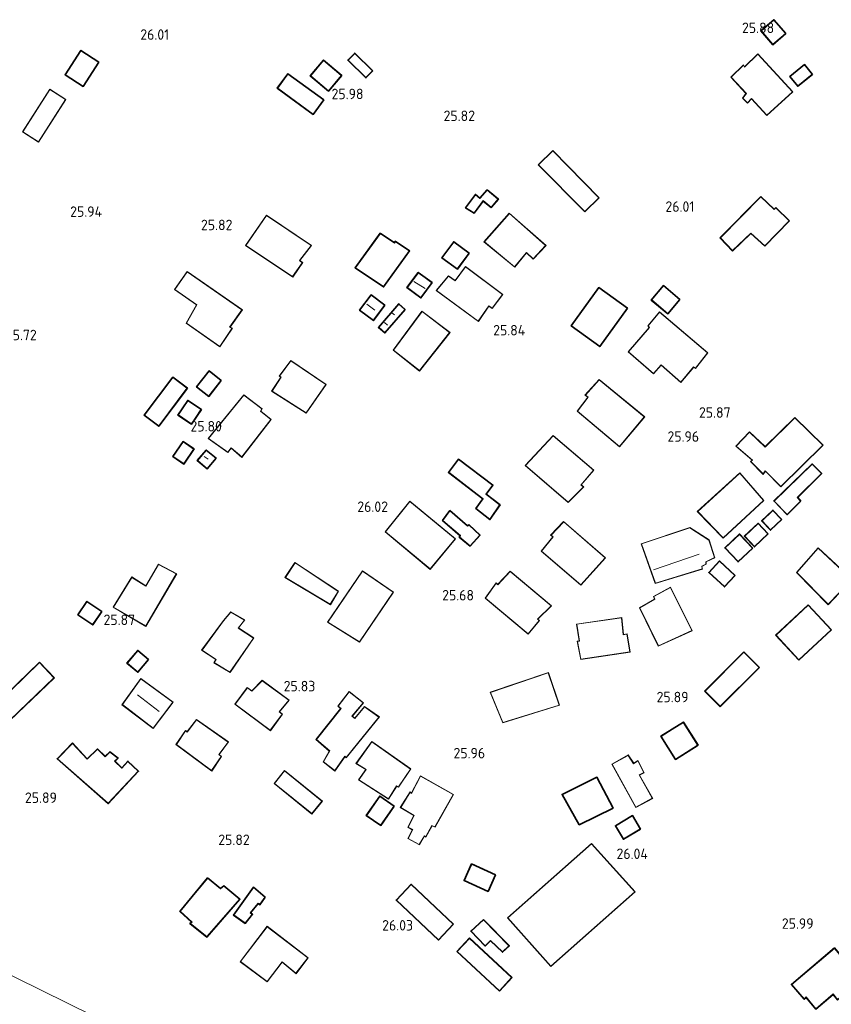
# Model space of a CAD drawing. Extents: x 184075 to 186166, y 346026 to 349063.
# Tile 80 of 136: x 185268 to 185407, y 347025 to 347195. Entities that reach past the tile are written whole.
import ezdxf
from ezdxf.enums import TextEntityAlignment as Align

# ---------------------------------------------------------------- set-up
doc = ezdxf.new("R2010")
doc.units = 0
for name, color, linetype, lineweight in [('B-ME-KG-KADASTRAAL_DAKRAND-G', 170, 'Continuous', 18), ('B-ME-KG-KADASTRAAL_NOK-G', 10, 'Continuous', 18), ('B-ME-OG-BEBOUWING_KANTOOR-GV', 7, 'Continuous', 18), ('B-ME-OG-BEBOUWING_SCHUUR-GV', 7, 'Continuous', 35), ('B-ME-OG-BEBOUWING_WONINGBOUW-GV', 7, 'Continuous', 18), ('B-ME-OG-HOOGTEPUNT-S', 7, 'Continuous', 25), ('B-ME-OG-TERREIN_WOONWAGENLOCATIE-GV', 7, 'Continuous', 18)]:
    doc.layers.add(name, color=color, linetype=linetype, lineweight=lineweight)
doc.styles.add('NLCS-ISO-ANNOTATIVE-T18', font='NLCS-ISO.ttf', dxfattribs={"height": 1.8})

# ---------------------------------------------------------------- blocks, each defined once
blk = doc.blocks.new('SAL-HOOGTELABEL-SO')
at = {"color": 0, "linetype": 'ByBlock', "lineweight": -2, "style": 'NLCS-ISO-ANNOTATIVE-T18'}
blk.add_attdef('HOOGTE', text='', height=1.8, dxfattribs=at).set_placement((2.79, 0), align=Align.RIGHT)

msp = doc.modelspace()

# ---------------------------------------------------------------- linework, layer by layer
at = {"layer": 'B-ME-KG-KADASTRAAL_DAKRAND-G'}
for points in [[(185397.079, 347190.388, 27.631), (185395.086, 347192.669, 27.604), (185397.225, 347194.538, 27.671), (185399.218, 347192.258, 27.698)], [(185278.245, 347189.249, 27.713), (185275.592, 347185.154, 27.862), (185278.602, 347183.206, 27.938), (185281.255, 347187.301, 27.79)], [(185327.163, 347184.69, 27.553), (185324.139, 347187.668, 27.553), (185325.266, 347188.812, 27.56), (185328.289, 347185.835, 27.56)], [(185396.03, 347178.207, 28.028), (185393.388, 347181.092, 27.978), (185392.691, 347180.353, 27.92), (185391.891, 347181.133, 27.906), (185392.505, 347181.915, 27.992), (185389.925, 347184.716, 27.963), (185391.99, 347186.787, 28.172), (185392.173, 347186.431, 28.172), (185394.491, 347188.685, 28.344), (185400.409, 347182.221, 28.179)], [(185320.722, 347182.414, 27.697), (185317.687, 347184.988, 27.653), (185319.912, 347187.613, 27.696), (185322.947, 347185.04, 27.74)], [(185401.348, 347183.256, 27.611), (185400.051, 347184.867, 27.59), (185402.501, 347186.84, 27.597), (185403.798, 347185.23, 27.619)], [(185313.778, 347185.254, 28.43), (185312.024, 347182.842, 28.444), (185318.12, 347178.408, 28.458), (185319.875, 347180.82, 28.444)], [(185270.945, 347173.628, 27.976), (185268.263, 347175.34, 27.905), (185272.914, 347182.625, 27.812), (185275.596, 347180.914, 27.883)], [(185359.247, 347172.089, 28.405), (185356.829, 347169.707, 28.48), (185364.769, 347161.652, 28.619), (185367.186, 347164.034, 28.544)], [(185348.662, 347162.419, 27.653), (185347.305, 347163.539, 27.675), (185345.759, 347161.461, 27.589), (185344.357, 347162.291, 27.567), (185345.989, 347164.535, 27.682), (185346.749, 347163.88, 27.682), (185348.016, 347165.317, 27.74), (185349.845, 347163.795, 27.697)], [(185397.281, 347162.016, 28.337), (185397.576, 347162.282, 28.265), (185399.874, 347160.047, 27.985), (185395.678, 347155.781, 28.05), (185393.296, 347157.955, 28.323), (185390.115, 347154.943, 28.279), (185388.046, 347157.113, 28.308), (185395.004, 347164.189, 28.38)], [(185314.59, 347150.479, 28.293), (185306.577, 347155.829, 28.25), (185310.12, 347160.957, 27.905), (185317.783, 347155.84, 27.804), (185315.751, 347153.228, 28.293), (185316.245, 347152.868, 28.293)], [(185355.898, 347153.546, 28.559), (185354.728, 347154.622, 28.573), (185352.719, 347152.155, 27.962), (185347.519, 347156.468, 28.02), (185351.807, 347161.315, 28.436), (185358.03, 347155.845, 28.508)], [(185332.111, 347156.224, 28.243), (185332.24, 347156.472, 28.243), (185334.608, 347154.88, 28.257), (185330.2, 347148.787, 28.271), (185325.38, 347152.014, 27.955), (185329.66, 347157.859, 27.955)], [(185342.864, 347151.831, 27.782), (185340.288, 347153.72, 27.883), (185342.255, 347156.399, 27.941), (185344.831, 347154.51, 27.84)], [(185302.096, 347138.47, 27.905), (185296.372, 347142.478, 27.898), (185298.162, 347145.634, 28.616), (185294.353, 347148.286, 28.573), (185296.494, 347151.312, 28.559), (185305.884, 347144.779, 28.587), (185303.764, 347141.794, 28.53), (185304.176, 347141.58, 28.458)], [(185348.837, 347145.058, 28.243), (185348.261, 347145.461, 28.322), (185346.478, 347142.824, 28.566), (185339.317, 347148.1, 28.566), (185341.367, 347150.545, 28.451), (185342.52, 347149.74, 28.401), (185344.3, 347152.168, 28.07), (185350.616, 347147.382, 28.142)], [(185336.597, 347146.89, 27.704), (185334.295, 347148.595, 27.676), (185336.178, 347151.137, 27.675), (185338.48, 347149.432, 27.703)], [(185367.331, 347138.541, 28.473), (185362.5, 347142.023, 27.899), (185367.19, 347148.533, 27.913), (185372.021, 347145.051, 28.488)], [(185378.265, 347148.868, 27.557), (185376.257, 347146.466, 27.597), (185379.01, 347144.165, 27.695), (185381.019, 347146.567, 27.654)], [(185328.076, 347147.275, 27.682), (185326.152, 347144.706, 27.704), (185328.439, 347142.994, 27.747), (185330.363, 347145.563, 27.725)], [(185330.428, 347140.878, 27.663), (185329.396, 347141.772, 27.661), (185332.835, 347145.743, 27.544), (185333.867, 347144.849, 27.546)], [(185336.382, 347134.337, 27.639), (185331.919, 347137.85, 28.041), (185336.813, 347144.476, 28.063), (185341.545, 347140.876, 27.632)], [(185383.766, 347134.783, 28.696), (185383.457, 347134.995, 28.682), (185381.259, 347132.364, 28.179), (185377.869, 347135.322, 28.143), (185376.581, 347133.843, 28.085), (185372.266, 347137.541, 28.093), (185375.859, 347141.753, 28.883), (185375.634, 347142.026, 28.868), (185377.62, 347144.348, 28.703), (185385.839, 347137.374, 28.739)], [(185316.927, 347127.08, 28.278), (185311.054, 347130.8, 28.163), (185312.626, 347133.231, 28.472), (185312.337, 347133.381, 28.472), (185314.265, 347135.994, 28.393), (185320.279, 347131.94, 28.357)], [(185291.588, 347124.855, 28.414), (185289.148, 347126.696, 28.408), (185294.006, 347133.134, 28.581), (185296.446, 347131.293, 28.587)], [(185300.165, 347129.971, 27.689), (185298.155, 347131.56, 27.639), (185300.255, 347134.216, 27.647), (185302.265, 347132.626, 27.697)], [(185370.737, 347121.328, 28.567), (185363.503, 347127.374, 28.452), (185365.365, 347129.76, 28.416), (185364.871, 347130.12, 28.402), (185367.215, 347132.728, 28.05), (185374.985, 347126.404, 28.006)], [(185305.839, 347119.509, 28.012), (185304.031, 347121.073, 28.141), (185303.439, 347120.333, 28.055), (185300.145, 347122.665, 28.313), (185306.194, 347130.107, 28.141), (185309.28, 347127.777, 28.198), (185309.066, 347127.364, 28.184), (185310.834, 347125.926, 27.94)], [(185296.594, 347129.146, 27.52), (185294.969, 347126.719, 27.596), (185297.224, 347125.215, 27.766), (185298.849, 347127.642, 27.689)], [(185398.452, 347114.414, 28.409), (185395.766, 347117.113, 28.265), (185395.385, 347116.577, 28.186), (185393.294, 347118.706, 27.647), (185393.588, 347118.972, 27.698), (185390.753, 347121.381, 27.726), (185393.031, 347123.761, 27.812), (185395.74, 347121.208, 27.726), (185400.84, 347126.21, 27.805), (185405.64, 347121.529, 28.33)], [(185361.915, 347111.763, 28.567), (185354.601, 347118.059, 28.43), (185359.328, 347123.149, 27.978), (185366.252, 347117.212, 28.064), (185364.055, 347114.685, 28.236), (185364.529, 347114.388, 28.243)], [(185295.881, 347118.362, 27.653), (185294.101, 347119.58, 27.646), (185295.811, 347122.079, 27.625), (185297.591, 347120.862, 27.632)], [(185299.767, 347120.627, 27.56), (185298.291, 347118.877, 27.582), (185299.897, 347117.522, 27.589), (185301.373, 347119.271, 27.567)], [(185348.465, 347108.831, 27.884), (185346.121, 347110.672, 27.877), (185347.328, 347112.297, 27.877), (185341.425, 347116.869, 27.791), (185343.077, 347119.05, 27.87), (185348.92, 347114.666, 27.942), (185347.755, 347113.123, 27.913), (185350.141, 347111.26, 27.971)], [(185399.492, 347109.642, 27.525), (185397.279, 347111.939, 27.604), (185403.79, 347118.251, 27.41), (185405.39, 347116.691, 27.396), (185401.258, 347112.549, 27.496), (185401.81, 347111.897, 27.482)], [(185388.518, 347105.633, 28.366), (185384.153, 347110.143, 27.906), (185391.374, 347116.716, 27.935), (185395.447, 347112.045, 28.394)], [(185338.222, 347100.262, 27.798), (185330.536, 347106.646, 27.834), (185334.745, 347111.848, 28.229), (185342.514, 347105.42, 28.208)], [(185344.644, 347107.615, 27.762), (185344.896, 347107.799, 27.762), (185346.722, 347106.069, 27.748), (185345.055, 347104.263, 27.705), (185343.267, 347105.763, 27.705), (185343.437, 347105.99, 27.705), (185340.396, 347108.61, 27.554), (185341.603, 347110.235, 27.59)], [(185397.059, 347110.308, 27.38), (185395.194, 347108.516, 27.389), (185396.659, 347106.991, 27.375), (185398.524, 347108.782, 27.367)], [(185364.083, 347097.552, 28.373), (185357.345, 347103.342, 28.38), (185359.333, 347105.767, 28.272), (185358.962, 347106.063, 27.992), (185361.135, 347108.341, 28.021), (185368.243, 347102.151, 28.05)], [(185376.893, 347097.832, 27.856), (185374.512, 347104.559, 27.913), (185382.804, 347107.334, 27.87), (185386.06, 347105.231, 27.87), (185387.016, 347102.224, 27.877), (185385.551, 347101.517, 27.899), (185385.545, 347101.101, 27.892), (185384.833, 347100.737, 27.877), (185384.91, 347100.278, 27.87)], [(185393.894, 347104.137, 27.411), (185392.227, 347105.917, 27.403), (185394.515, 347108.059, 27.366), (185396.182, 347106.278, 27.374)], [(185391.092, 347101.538, 27.704), (185388.873, 347103.885, 28.035), (185391.351, 347106.208, 28.18), (185393.571, 347103.861, 27.848)], [(185409.582, 347095.158, 28.143), (185408.516, 347096.233, 28.143), (185406.575, 347094.202, 28.157), (185401.184, 347099.661, 28.129), (185404.858, 347103.83, 28.035), (185411.611, 347097.562, 28.107)], [(185289.354, 347090.479, 28.07), (185283.847, 347093.694, 27.826), (185286.974, 347098.827, 27.819), (185289.386, 347097.318, 28.135), (185291.557, 347101.009, 28.135), (185294.612, 347099.428, 28.106)], [(185321.056, 347094.195, 27.504), (185313.345, 347098.813, 27.518), (185315.001, 347101.306, 27.475), (185322.417, 347096.422, 27.267)], [(185387.886, 347101.585, 27.23), (185386.112, 347099.661, 27.252), (185388.737, 347097.24, 27.303), (185390.512, 347099.164, 27.281)], [(185326.054, 347087.77, 27.863), (185320.634, 347091.15, 28.38), (185326.576, 347099.903, 28.459), (185331.868, 347096.275, 27.985)], [(185355.059, 347089.11, 27.769), (185347.722, 347095.261, 27.705), (185349.525, 347097.834, 28.057), (185349.854, 347097.56, 28.064), (185351.964, 347099.817, 27.777), (185358.971, 347093.941, 27.726), (185356.632, 347091.645, 28.006), (185356.92, 347091.391, 27.992)], [(185377.393, 347087.059, 28.028), (185374.219, 347093.568, 28.215), (185376.818, 347095.05, 28.193), (185376.637, 347095.51, 28.136), (185379.486, 347097.071, 27.971), (185383.146, 347089.682, 27.999)], [(185279.275, 347094.609, 27.753), (185277.78, 347092.385, 27.754), (185280.243, 347090.73, 27.769), (185281.738, 347092.954, 27.768)], [(185401.537, 347084.667, 27.927), (185397.606, 347088.904, 27.905), (185403.143, 347094.041, 27.748), (185407.075, 347089.805, 27.77)], [(185303.821, 347082.527, 27.638), (185301.12, 347084.186, 27.796), (185301.461, 347084.742, 27.789), (185299.029, 347086.314, 27.796), (185302.737, 347091.356, 27.954), (185303.985, 347092.857, 27.423), (185306.315, 347091.494, 27.451), (185305.236, 347090.116, 27.811), (185307.852, 347088.396, 27.559)], [(185371.355, 347088.947, 28.078), (185372.001, 347089.083, 28.035), (185372.52, 347086.041, 27.87), (185364.104, 347084.744, 27.935), (185363.502, 347087.829, 28.064), (185363.835, 347087.866, 28.085), (185363.397, 347090.761, 28.078), (185371.083, 347091.861, 28.1)], [(185288.002, 347082.601, 27.538), (185286.214, 347084.101, 27.552), (185287.989, 347086.217, 27.588), (185289.777, 347084.717, 27.573)], [(185388.033, 347076.681, 27.973), (185385.414, 347079.298, 27.755), (185392.06, 347085.965, 27.925), (185394.68, 347083.348, 28.143)], [(185266.048, 347074.287, 28.601), (185263.537, 347076.889, 28.536), (185271.091, 347084.175, 28.435), (185273.601, 347081.573, 28.5)], [(185350.69, 347073.89, 28.236), (185348.558, 347079.075, 27.935), (185358.5, 347082.41, 28.006), (185360.357, 347076.896, 28.265)], [(185290.632, 347072.918, 27.523), (185285.346, 347076.962, 27.509), (185288.525, 347081.387, 27.566), (185294, 347077.403, 27.638)], [(185310.751, 347072.556, 28.177), (185304.743, 347077.026, 28.112), (185306.819, 347079.824, 28.249), (185307.58, 347079.273, 28.249), (185309.351, 347081.078, 27.652), (185313.941, 347077.709, 27.602), (185312.292, 347075.736, 28.242), (185312.806, 347075.313, 28.242)], [(185325.289, 347074.559, 28.1), (185326.918, 347076.594, 28.157), (185329.409, 347074.834, 28.121), (185323.784, 347067.906, 27.942), (185323.579, 347068.117, 27.978), (185321.819, 347065.626, 27.317), (185319.886, 347067.149, 27.346), (185320.951, 347069.006, 27.791), (185318.671, 347070.971, 27.209), (185322.902, 347076.317, 27.489), (185322.43, 347076.719, 27.489), (185324.313, 347079.146, 27.568), (185326.699, 347077.283, 27.611), (185324.776, 347074.981, 27.64)], [(185300.677, 347065.627, 27.69), (185294.627, 347070.118, 27.69), (185296.197, 347072.446, 28.042), (185296.465, 347072.255, 28.057), (185298.074, 347074.353, 28.164), (185303.53, 347070.536, 28.251), (185301.9, 347068.396, 28.172), (185302.29, 347068.037, 28.136)], [(185380.367, 347067.622, 28.121), (185377.904, 347071.505, 27.734), (185381.681, 347073.903, 27.755), (185384.144, 347070.02, 28.142)], [(185279.291, 347067.586, 28.098), (185281.061, 347069.287, 27.925), (185282.395, 347068.022, 27.839), (185283.216, 347068.8, 27.66), (185284.553, 347067.742, 27.703), (185284.026, 347067.23, 27.71), (185285.236, 347066.028, 27.767), (185286.312, 347067.198, 27.674), (185288.056, 347065.511, 27.638), (185282.908, 347060.011, 27.954), (185274.199, 347067.657, 28.22), (185276.772, 347070.303, 28.313)], [(185332.777, 347062.834, 27.906), (185332.447, 347063.005, 27.906), (185331.045, 347060.8, 27.949), (185325.976, 347064.051, 28.05), (185327.206, 347065.822, 27.956), (185325.536, 347066.843, 27.762), (185328.186, 347070.548, 27.698), (185334.836, 347065.903, 27.676)], [(185373.148, 347066.823, 28.423), (185373.862, 347067.291, 28.351), (185374.915, 347065.281, 28.323), (185374.078, 347064.877, 28.416), (185376.351, 347060.875, 28.466), (185373.523, 347059.355, 28.516), (185369.488, 347066.728, 28.481), (185372.212, 347068.25, 28.459)], [(185313.212, 347065.579, 28.193), (185311.477, 347063.441, 28.222), (185317.891, 347058.238, 28.215), (185319.626, 347060.376, 28.186)], [(185339.023, 347055.991, 27.985), (185338.507, 347056.206, 27.985), (185337.461, 347054.287, 27.913), (185337.214, 347054.415, 27.913), (185336.341, 347052.931, 27.856), (185334.422, 347053.976, 27.82), (185335.212, 347055.503, 27.877), (185334.428, 347055.909, 27.877), (185335.475, 347057.932, 27.978), (185333.144, 347059.295, 27.827), (185334.76, 347061.913, 27.812), (185335.028, 347061.722, 27.812), (185336.545, 347064.653, 27.712), (185342.135, 347061.499, 27.755)], [(185363.83, 347056.396, 28.157), (185360.928, 347061.509, 27.87), (185366.831, 347064.421, 27.805), (185369.565, 347059.186, 27.978)], [(185329.707, 347056.283, 27.674), (185327.315, 347057.941, 27.724), (185329.561, 347061.177, 27.811), (185331.952, 347059.519, 27.76)], [(185371.408, 347053.915, 27.74), (185370.084, 347056.143, 27.748), (185372.931, 347057.835, 27.684), (185374.255, 347055.608, 27.676)], [(185358.941, 347032.051, 28.879), (185351.554, 347040.363, 28.875), (185365.927, 347053.059, 28.875), (185373.34, 347044.832, 28.875)], [(185345.343, 347049.528, 27.768), (185344.093, 347046.774, 27.827), (185348.137, 347044.944, 28.072), (185349.386, 347047.699, 28.014)], [(185302.204, 347045.316, 28.682), (185302.751, 347045.766, 28.646), (185305.464, 347043.525, 28.581), (185299.845, 347037.117, 28.595), (185297.028, 347039.359, 28.603), (185297.323, 347039.625, 28.588), (185295.29, 347041.462, 28.014), (185300.005, 347047.135, 28.014)], [(185308.945, 347042.666, 27.841), (185308.677, 347042.857, 27.841), (185307.303, 347041.213, 27.899), (185307.632, 347040.938, 27.899), (185306.447, 347039.458, 27.884), (185304.491, 347040.836, 27.798), (185307.862, 347045.529, 27.899), (185309.793, 347043.902, 27.805)], [(185339.659, 347036.586, 28.421), (185332.425, 347043.387, 28.414), (185334.926, 347046.048, 28.479), (185342.161, 347039.247, 28.486)], [(185350.617, 347034.501, 27.324), (185348.586, 347036.442, 27.525), (185347.659, 347035.561, 27.575), (185345.241, 347038.068, 27.626), (185347.388, 347039.993, 27.633), (185351.733, 347035.546, 27.381)], [(185315.163, 347030.813, 28.014), (185312.778, 347032.78, 28.042), (185310.196, 347029.406, 28.021), (185305.628, 347032.816, 28.358), (185310.201, 347038.823, 28.387), (185317.175, 347033.488, 28.085)], [(185344.953, 347036.814, 28.947), (185342.843, 347034.547, 28.983), (185350.088, 347027.805, 28.962), (185352.198, 347030.072, 28.926)], [(185410.031, 347032.203, 28.213), (185411.014, 347032.584, 27.688), (185412.427, 347031.068, 27.638), (185411.443, 347030.582, 28.055), (185412.199, 347029.616, 28.004), (185408.183, 347026.303, 28.026), (185407.427, 347027.27, 28.033), (185404.44, 347024.734, 28.026), (185402.763, 347026.753, 28.299), (185402.447, 347026.445, 28.299), (185400.319, 347028.907, 28.407), (185407.66, 347035.104, 28.385)]]:
    msp.add_polyline3d(points, close=True, dxfattribs=at)
at = {"layer": 'B-ME-KG-KADASTRAAL_NOK-G'}
for points in [[(185335.409, 347149.651, 27.991), (185337.346, 347148.439, 27.977)], [(185327.309, 347145.73, 28.092), (185328.73, 347144.733, 28.049)], [(185331.634, 347144.277, 28.092), (185332.087, 347143.938, 28.099)], [(185330.343, 347142.59, 28.099), (185330.898, 347142.146, 28.092)], [(185299.396, 347119.599, 27.882), (185300.096, 347119.131, 27.839)], [(185376.572, 347100.144, 28.588), (185384.425, 347102.78, 28.595)], [(185287.935, 347078.637, 28.127), (185291.679, 347075.758, 28.127)]]:
    msp.add_polyline3d(points, dxfattribs=at)
at = {"layer": 'B-ME-OG-BEBOUWING_KANTOOR-GV'}
msp.add_polyline3d([(185373.411, 347044.828, 26.133), (185358.937, 347031.981, 26.133), (185351.484, 347040.367, 26.133), (185365.931, 347053.129, 26.133)], close=True, dxfattribs=at)
at = {"layer": 'B-ME-OG-BEBOUWING_SCHUUR-GV'}
for points in [[(185399.288, 347192.253, 25.814), (185397.075, 347190.318, 25.814), (185395.016, 347192.673, 25.814), (185397.229, 347194.609, 25.814)], [(185281.325, 347187.315, 25.871), (185278.617, 347183.137, 25.871), (185275.523, 347185.14, 25.871), (185278.231, 347189.318, 25.871)], [(185328.36, 347185.835, 25.972), (185327.163, 347184.62, 25.972), (185324.068, 347187.667, 25.972), (185325.265, 347188.883, 25.972)], [(185323.018, 347185.045, 25.972), (185320.728, 347182.344, 25.972), (185317.617, 347184.982, 25.972), (185319.906, 347187.683, 25.972)], [(185403.868, 347185.223, 25.799), (185401.34, 347183.186, 25.799), (185399.98, 347184.874, 25.799), (185402.508, 347186.911, 25.799)], [(185319.944, 347180.831, 25.885), (185318.131, 347178.338, 25.885), (185311.954, 347182.831, 25.885), (185313.767, 347185.324, 25.885)], [(185348.011, 347165.387, 25.979), (185349.916, 347163.801, 25.979), (185348.668, 347162.349, 25.979), (185347.314, 347163.467, 25.979), (185345.772, 347161.395, 25.979), (185344.284, 347162.276, 25.979), (185345.98, 347164.608, 25.979), (185346.744, 347163.95, 25.979)], [(185329.648, 347157.927, 25.77), (185332.093, 347156.297, 25.77), (185332.221, 347156.545, 25.77), (185334.679, 347154.893, 25.77), (185330.212, 347148.719, 25.77), (185325.309, 347152.001, 25.77)], [(185344.901, 347154.521, 25.835), (185342.875, 347151.761, 25.835), (185340.218, 347153.71, 25.835), (185342.245, 347156.469, 25.835)], [(185338.55, 347149.443, 25.921), (185336.608, 347146.82, 25.921), (185334.226, 347148.584, 25.921), (185336.168, 347151.207, 25.921)], [(185372.091, 347145.063, 25.785), (185367.342, 347138.471, 25.785), (185362.43, 347142.012, 25.785), (185367.179, 347148.603, 25.785)], [(185381.089, 347146.573, 25.893), (185379.016, 347144.095, 25.893), (185376.186, 347146.46, 25.893), (185378.259, 347148.938, 25.893)], [(185330.433, 347145.573, 25.835), (185328.449, 347142.924, 25.835), (185326.082, 347144.696, 25.835), (185328.066, 347147.345, 25.835)], [(185333.937, 347144.854, 26.022), (185330.433, 347140.808, 26.022), (185329.325, 347141.767, 26.022), (185332.83, 347145.813, 26.022)], [(185296.516, 347131.303, 25.727), (185291.597, 347124.785, 25.727), (185289.078, 347126.686, 25.727), (185293.997, 347133.204, 25.727)], [(185302.335, 347132.634, 25.727), (185300.173, 347129.9, 25.727), (185298.084, 347131.552, 25.727), (185300.246, 347134.286, 25.727)], [(185298.918, 347127.656, 25.67), (185297.238, 347125.146, 25.67), (185294.9, 347126.705, 25.67), (185296.58, 347129.216, 25.67)], [(185297.66, 347120.875, 25.655), (185295.894, 347118.293, 25.655), (185294.032, 347119.567, 25.655), (185295.798, 347122.149, 25.655)], [(185301.443, 347119.277, 25.785), (185299.903, 347117.452, 25.785), (185298.22, 347118.871, 25.785), (185299.761, 347120.697, 25.785)], [(185350.209, 347111.271, 25.806), (185348.476, 347108.758, 25.806), (185346.052, 347110.662, 25.806), (185347.259, 347112.288, 25.806), (185341.355, 347116.86, 25.806), (185343.067, 347119.12, 25.806), (185348.99, 347114.676, 25.806), (185347.825, 347113.132, 25.806)], [(185401.879, 347111.893, 25.691), (185399.491, 347109.571, 25.691), (185397.208, 347111.94, 25.691), (185403.79, 347118.321, 25.691), (185405.461, 347116.691, 25.691), (185401.326, 347112.546, 25.691)], [(185341.595, 347110.308, 25.835), (185344.647, 347107.679, 25.835), (185344.9, 347107.864, 25.835), (185346.792, 347106.071, 25.835), (185345.059, 347104.194, 25.835), (185343.199, 347105.755, 25.835), (185343.369, 347105.982, 25.835), (185340.328, 347108.602, 25.835)], [(185398.595, 347108.781, 25.677), (185396.658, 347106.92, 25.677), (185395.123, 347108.518, 25.677), (185397.061, 347110.378, 25.677)], [(185396.253, 347106.276, 25.663), (185393.891, 347104.066, 25.663), (185392.156, 347105.92, 25.663), (185394.517, 347108.13, 25.663)], [(185393.641, 347103.859, 25.706), (185391.09, 347101.468, 25.706), (185388.802, 347103.887, 25.706), (185391.353, 347106.279, 25.706)], [(185390.583, 347099.167, 25.691), (185388.74, 347097.169, 25.691), (185386.041, 347099.658, 25.691), (185387.883, 347101.656, 25.691)], [(185281.807, 347092.968, 25.742), (185280.256, 347090.66, 25.742), (185277.71, 347092.372, 25.742), (185279.261, 347094.679, 25.742)], [(185289.848, 347084.723, 25.742), (185288.008, 347082.531, 25.742), (185286.143, 347084.095, 25.742), (185287.982, 347086.287, 25.742)], [(185384.213, 347070.004, 25.821), (185380.352, 347067.553, 25.821), (185377.835, 347071.521, 25.821), (185381.696, 347073.972, 25.821)], [(185276.772, 347070.376, 25.584), (185279.293, 347067.658, 25.584), (185281.061, 347069.356, 25.584), (185282.395, 347068.09, 25.584), (185283.213, 347068.866, 25.584), (185284.628, 347067.746, 25.584), (185284.097, 347067.229, 25.584), (185285.234, 347066.1, 25.584), (185286.31, 347067.27, 25.584), (185288.126, 347065.513, 25.584), (185282.911, 347059.941, 25.584), (185274.126, 347067.654, 25.584)], [(185369.633, 347059.163, 26.007), (185363.81, 347056.331, 26.007), (185360.858, 347061.53, 26.007), (185366.852, 347064.487, 26.007)], [(185332.022, 347059.531, 25.864), (185329.719, 347056.213, 25.864), (185327.246, 347057.928, 25.864), (185329.548, 347061.246, 25.864)], [(185374.324, 347055.59, 25.964), (185371.39, 347053.847, 25.964), (185370.016, 347056.161, 25.964), (185372.949, 347057.904, 25.964)], [(185349.452, 347047.723, 25.893), (185348.161, 347044.878, 25.893), (185344.027, 347046.749, 25.893), (185345.318, 347049.594, 25.893)], [(185299.998, 347047.205, 25.727), (185302.204, 347045.381, 25.727), (185302.751, 347045.831, 25.727), (185305.535, 347043.531, 25.727), (185299.851, 347037.048, 25.727), (185296.951, 347039.356, 25.727), (185297.249, 347039.625, 25.727), (185295.221, 347041.457, 25.727)], [(185309.86, 347043.911, 25.814), (185308.957, 347042.596, 25.814), (185308.686, 347042.789, 25.814), (185307.373, 347041.219, 25.814), (185307.701, 347040.945, 25.814), (185306.457, 347039.39, 25.814), (185304.421, 347040.824, 25.814), (185307.852, 347045.602, 25.814)], [(185342.231, 347039.249, 25.878), (185339.662, 347036.515, 25.878), (185332.354, 347043.385, 25.878), (185334.924, 347046.119, 25.878)], [(185347.39, 347040.062, 25.864), (185351.805, 347035.545, 25.864), (185350.617, 347034.433, 25.864), (185348.586, 347036.373, 25.864), (185347.657, 347035.491, 25.864), (185345.169, 347038.071, 25.864)], [(185407.667, 347035.175, 25.921), (185410.049, 347032.261, 25.921), (185411.029, 347032.641, 25.921), (185412.511, 347031.051, 25.921), (185411.522, 347030.563, 25.921), (185412.268, 347029.608, 25.921), (185408.175, 347026.233, 25.921), (185407.419, 347027.199, 25.921), (185404.433, 347024.663, 25.921), (185402.759, 347026.679, 25.921), (185402.443, 347026.373, 25.921), (185400.248, 347028.912, 25.921)]]:
    msp.add_polyline3d(points, close=True, dxfattribs=at)
at = {"layer": 'B-ME-OG-BEBOUWING_WONINGBOUW-GV'}
for points in [[(185394.493, 347188.757, 25.871), (185400.48, 347182.218, 25.871), (185396.027, 347178.137, 25.871), (185393.387, 347181.019, 25.871), (185392.693, 347180.282, 25.871), (185391.824, 347181.129, 25.871), (185392.44, 347181.912, 25.871), (185389.855, 347184.717, 25.871), (185392.004, 347186.871, 25.871), (185392.186, 347186.514, 25.871)], [(185275.665, 347180.929, 25.957), (185270.96, 347173.559, 25.957), (185268.194, 347175.324, 25.957), (185272.898, 347182.694, 25.957)], [(185367.257, 347164.033, 25.914), (185364.768, 347161.581, 25.914), (185356.758, 347169.707, 25.914), (185359.247, 347172.159, 25.914)], [(185395.003, 347164.259, 25.972), (185397.283, 347162.084, 25.972), (185397.578, 347162.351, 25.972), (185399.944, 347160.048, 25.972), (185395.679, 347155.712, 25.972), (185393.297, 347157.887, 25.972), (185390.114, 347154.873, 25.972), (185387.976, 347157.114, 25.972)], [(185358.101, 347155.848, 25.9), (185355.901, 347153.475, 25.9), (185354.734, 347154.55, 25.9), (185352.726, 347152.085, 25.9), (185347.448, 347156.463, 25.9), (185351.802, 347161.386, 25.9)], [(185316.313, 347152.88, 25.713), (185314.603, 347150.411, 25.713), (185306.507, 347155.816, 25.713), (185310.107, 347161.025, 25.713), (185317.855, 347155.852, 25.713), (185315.822, 347153.238, 25.713)], [(185304.248, 347141.598, 25.9), (185302.109, 347138.4, 25.9), (185296.306, 347142.464, 25.9), (185298.096, 347145.62, 25.9), (185294.283, 347148.274, 25.9), (185296.482, 347151.381, 25.9), (185305.954, 347144.791, 25.9), (185303.837, 347141.811, 25.9)], [(185344.29, 347152.238, 25.785), (185350.686, 347147.392, 25.785), (185348.848, 347144.99, 25.785), (185348.274, 347145.391, 25.785), (185346.49, 347142.753, 25.785), (185339.244, 347148.091, 25.785), (185341.358, 347150.613, 25.785), (185342.508, 347149.808, 25.785)], [(185341.616, 347140.885, 25.756), (185336.39, 347134.267, 25.756), (185331.851, 347137.84, 25.756), (185336.803, 347144.546, 25.756)], [(185385.908, 347137.38, 26.086), (185383.776, 347134.715, 26.086), (185383.466, 347134.928, 26.086), (185381.264, 347132.293, 26.086), (185377.874, 347135.251, 26.086), (185376.586, 347133.773, 26.086), (185372.196, 347137.535, 26.086), (185375.794, 347141.753, 26.086), (185375.569, 347142.027, 26.086), (185377.614, 347144.418, 26.086)], [(185320.349, 347131.953, 25.799), (185316.941, 347127.013, 25.799), (185310.984, 347130.785, 25.799), (185312.554, 347133.212, 25.799), (185312.262, 347133.363, 25.799), (185314.253, 347136.062, 25.799)], [(185375.056, 347126.411, 25.943), (185370.743, 347121.258, 25.943), (185363.434, 347127.367, 25.943), (185365.294, 347129.75, 25.943), (185364.797, 347130.112, 25.943), (185367.209, 347132.796, 25.943)], [(185310.903, 347125.934, 25.799), (185305.846, 347119.437, 25.799), (185304.038, 347121.001, 25.799), (185303.449, 347120.264, 25.799), (185300.072, 347122.655, 25.799), (185306.185, 347130.176, 25.799), (185309.343, 347127.792, 25.799), (185309.129, 347127.378, 25.799)], [(185405.711, 347121.529, 25.655), (185398.452, 347114.344, 25.655), (185395.772, 347117.036, 25.655), (185395.39, 347116.5, 25.655), (185393.221, 347118.708, 25.655), (185393.512, 347118.971, 25.655), (185390.68, 347121.378, 25.655), (185393.029, 347123.831, 25.655), (185395.739, 347121.278, 25.655), (185400.84, 347126.28, 25.655)], [(185364.608, 347114.396, 26.043), (185361.917, 347111.695, 26.043), (185354.529, 347118.055, 26.043), (185359.324, 347123.218, 26.043), (185366.322, 347117.217, 26.043), (185364.131, 347114.696, 26.043)], [(185395.516, 347112.041, 25.857), (185388.516, 347105.564, 25.857), (185384.081, 347110.145, 25.857), (185391.378, 347116.787, 25.857)], [(185342.584, 347105.427, 25.957), (185338.229, 347100.191, 25.957), (185330.466, 347106.639, 25.957), (185334.738, 347111.918, 25.957)], [(185368.314, 347102.155, 25.972), (185364.088, 347097.483, 25.972), (185357.275, 347103.336, 25.972), (185359.263, 347105.761, 25.972), (185358.89, 347106.06, 25.972), (185361.132, 347108.41, 25.972)], [(185384.967, 347100.243, 25.914), (185376.862, 347097.77, 25.914), (185374.448, 347104.59, 25.914), (185382.811, 347107.389, 25.914), (185386.102, 347105.263, 25.914), (185387.077, 347102.198, 25.914), (185385.6, 347101.485, 25.914), (185385.595, 347101.07, 25.914), (185384.889, 347100.709, 25.914)], [(185411.68, 347097.566, 25.684), (185409.585, 347095.084, 25.684), (185408.517, 347096.161, 25.684), (185406.576, 347094.13, 25.684), (185401.115, 347099.659, 25.684), (185404.855, 347103.901, 25.684)], [(185294.682, 347099.448, 25.842), (185289.371, 347090.41, 25.842), (185283.778, 347093.676, 25.842), (185286.958, 347098.896, 25.842), (185289.369, 347097.387, 25.842), (185291.538, 347101.075, 25.842)], [(185322.485, 347096.437, 25.655), (185321.073, 347094.127, 25.655), (185313.274, 347098.797, 25.655), (185314.987, 347101.375, 25.655)], [(185331.938, 347096.288, 25.914), (185326.068, 347087.702, 25.914), (185320.563, 347091.135, 25.914), (185326.563, 347099.973, 25.914)], [(185351.96, 347099.886, 25.576), (185359.046, 347093.944, 25.576), (185356.705, 347091.647, 25.576), (185356.989, 347091.397, 25.576), (185355.065, 347089.039, 25.576), (185347.655, 347095.252, 25.576), (185349.515, 347097.908, 25.576), (185349.849, 347097.628, 25.576)], [(185383.214, 347089.658, 25.562), (185377.369, 347086.994, 25.562), (185374.154, 347093.589, 25.562), (185376.755, 347095.072, 25.562), (185376.574, 347095.533, 25.562), (185379.507, 347097.14, 25.562)], [(185407.145, 347089.802, 25.756), (185401.535, 347084.596, 25.756), (185397.535, 347088.906, 25.756), (185403.146, 347094.112, 25.756)], [(185307.922, 347088.41, 25.742), (185303.835, 347082.459, 25.742), (185301.052, 347084.169, 25.742), (185301.393, 347084.727, 25.742), (185298.958, 347086.301, 25.742), (185302.698, 347091.387, 25.742), (185303.974, 347092.921, 25.742), (185306.39, 347091.508, 25.742), (185305.309, 347090.128, 25.742)], [(185371.128, 347091.918, 25.548), (185371.399, 347089.007, 25.548), (185372.042, 347089.143, 25.548), (185372.578, 347085.999, 25.548), (185364.064, 347084.687, 25.548), (185363.442, 347087.872, 25.548), (185363.778, 347087.909, 25.548), (185363.34, 347090.804, 25.548)], [(185394.75, 347083.348, 25.684), (185388.033, 347076.611, 25.684), (185385.343, 347079.298, 25.684), (185392.06, 347086.036, 25.684)], [(185273.672, 347081.572, 25.842), (185266.046, 347074.217, 25.842), (185263.467, 347076.89, 25.842), (185271.092, 347084.246, 25.842)], [(185360.421, 347076.863, 25.785), (185350.661, 347073.829, 25.785), (185348.492, 347079.106, 25.785), (185358.531, 347082.473, 25.785)], [(185294.07, 347077.414, 25.742), (185290.642, 347072.847, 25.742), (185285.277, 347076.951, 25.742), (185288.514, 347081.457, 25.742)], [(185309.346, 347081.144, 25.655), (185314.013, 347077.718, 25.655), (185312.362, 347075.743, 25.655), (185312.874, 347075.322, 25.655), (185310.761, 347072.486, 25.655), (185304.673, 347077.016, 25.655), (185306.808, 347079.894, 25.655), (185307.574, 347079.339, 25.655)], [(185324.847, 347074.99, 25.512), (185325.281, 347074.628, 25.512), (185326.909, 347076.662, 25.512), (185329.481, 347074.844, 25.512), (185323.787, 347067.83, 25.512), (185323.584, 347068.039, 25.512), (185321.828, 347065.554, 25.512), (185319.821, 347067.137, 25.512), (185320.887, 347068.995, 25.512), (185318.602, 347070.964, 25.512), (185322.834, 347076.31, 25.512), (185322.361, 347076.712, 25.512), (185324.305, 347079.216, 25.512), (185326.77, 347077.291, 25.512)], [(185298.063, 347074.421, 25.713), (185303.601, 347070.547, 25.713), (185301.967, 347068.402, 25.713), (185302.355, 347068.045, 25.713), (185300.689, 347065.556, 25.713), (185294.559, 347070.107, 25.713), (185296.184, 347072.516, 25.713), (185296.454, 347072.323, 25.713)], [(185334.905, 347065.916, 25.763), (185332.794, 347062.769, 25.763), (185332.465, 347062.939, 25.763), (185331.06, 347060.731, 25.763), (185325.905, 347064.037, 25.763), (185327.135, 347065.807, 25.763), (185325.464, 347066.828, 25.763), (185328.174, 347070.617, 25.763)], [(185372.228, 347068.316, 25.95), (185373.163, 347066.892, 25.95), (185373.88, 347067.363, 25.95), (185374.983, 347065.259, 25.95), (185374.148, 347064.855, 25.95), (185376.419, 347060.855, 25.95), (185373.503, 347059.287, 25.95), (185369.421, 347066.748, 25.95)], [(185319.696, 347060.383, 25.598), (185317.899, 347058.167, 25.598), (185311.407, 347063.433, 25.598), (185313.204, 347065.649, 25.598)], [(185336.524, 347064.722, 25.72), (185342.203, 347061.518, 25.72), (185339.045, 347055.928, 25.72), (185338.529, 347056.143, 25.72), (185337.482, 347054.22, 25.72), (185337.233, 347054.349, 25.72), (185336.359, 347052.864, 25.72), (185334.355, 347053.955, 25.72), (185335.145, 347055.482, 25.72), (185334.361, 347055.888, 25.72), (185335.408, 347057.913, 25.72), (185333.075, 347059.278, 25.72), (185334.746, 347061.984, 25.72), (185335.01, 347061.796, 25.72)], [(185317.244, 347033.498, 25.957), (185315.171, 347030.742, 25.957), (185312.787, 347032.708, 25.957), (185310.205, 347029.337, 25.957), (185305.557, 347032.807, 25.957), (185310.192, 347038.894, 25.957)], [(185352.269, 347030.075, 25.95), (185350.091, 347027.734, 25.95), (185342.772, 347034.544, 25.95), (185344.95, 347036.885, 25.95)]]:
    msp.add_polyline3d(points, close=True, dxfattribs=at)
at = {"layer": 'B-ME-OG-TERREIN_WOONWAGENLOCATIE-GV'}
for points in [[(185397.229, 347194.609, 25.814), (185395.016, 347192.673, 25.814), (185397.075, 347190.318, 25.814), (185399.288, 347192.253, 25.814)], [(185275.523, 347185.14, 25.871), (185278.617, 347183.137, 25.871), (185281.325, 347187.315, 25.871), (185278.231, 347189.318, 25.871)], [(185325.265, 347188.883, 25.972), (185324.068, 347187.667, 25.972), (185327.163, 347184.62, 25.972), (185328.36, 347185.835, 25.972)], [(185394.493, 347188.757, 25.871), (185392.186, 347186.514, 25.871), (185392.004, 347186.871, 25.871), (185389.855, 347184.717, 25.871), (185392.44, 347181.912, 25.871), (185391.824, 347181.129, 25.871), (185392.693, 347180.282, 25.871), (185393.387, 347181.019, 25.871), (185396.027, 347178.137, 25.871), (185400.48, 347182.218, 25.871)], [(185317.617, 347184.982, 25.972), (185320.728, 347182.344, 25.972), (185323.018, 347185.045, 25.972), (185319.906, 347187.683, 25.972)], [(185399.98, 347184.874, 25.799), (185401.34, 347183.186, 25.799), (185403.868, 347185.223, 25.799), (185402.508, 347186.911, 25.799)], [(185311.954, 347182.831, 25.885), (185318.131, 347178.338, 25.885), (185319.944, 347180.831, 25.885), (185313.767, 347185.324, 25.885)], [(185270.96, 347173.559, 25.957), (185275.665, 347180.929, 25.957), (185272.898, 347182.694, 25.957), (185268.194, 347175.324, 25.957)], [(185356.758, 347169.707, 25.914), (185364.768, 347161.581, 25.914), (185367.257, 347164.033, 25.914), (185359.247, 347172.159, 25.914)], [(185348.011, 347165.387, 25.979), (185346.744, 347163.95, 25.979), (185345.98, 347164.608, 25.979), (185344.284, 347162.276, 25.979), (185345.772, 347161.395, 25.979), (185347.314, 347163.467, 25.979), (185348.668, 347162.349, 25.979), (185349.916, 347163.801, 25.979)], [(185390.114, 347154.873, 25.972), (185393.297, 347157.887, 25.972), (185395.679, 347155.712, 25.972), (185399.944, 347160.048, 25.972), (185397.578, 347162.351, 25.972), (185397.283, 347162.084, 25.972), (185395.003, 347164.259, 25.972), (185387.976, 347157.114, 25.972)], [(185358.101, 347155.848, 25.9), (185351.802, 347161.386, 25.9), (185347.448, 347156.463, 25.9), (185352.726, 347152.085, 25.9), (185354.734, 347154.55, 25.9), (185355.901, 347153.475, 25.9)], [(185310.107, 347161.025, 25.713), (185306.507, 347155.816, 25.713), (185314.603, 347150.411, 25.713), (185316.313, 347152.88, 25.713), (185315.822, 347153.238, 25.713), (185317.855, 347155.852, 25.713)], [(185325.309, 347152.001, 25.77), (185330.212, 347148.719, 25.77), (185334.679, 347154.893, 25.77), (185332.221, 347156.545, 25.77), (185332.093, 347156.297, 25.77), (185329.648, 347157.927, 25.77)], [(185340.218, 347153.71, 25.835), (185342.875, 347151.761, 25.835), (185344.901, 347154.521, 25.835), (185342.245, 347156.469, 25.835)], [(185302.109, 347138.4, 25.9), (185304.248, 347141.598, 25.9), (185303.837, 347141.811, 25.9), (185305.954, 347144.791, 25.9), (185296.482, 347151.381, 25.9), (185294.283, 347148.274, 25.9), (185298.096, 347145.62, 25.9), (185296.306, 347142.464, 25.9)], [(185350.686, 347147.392, 25.785), (185344.29, 347152.238, 25.785), (185342.508, 347149.808, 25.785), (185341.358, 347150.613, 25.785), (185339.244, 347148.091, 25.785), (185346.49, 347142.753, 25.785), (185348.274, 347145.391, 25.785), (185348.848, 347144.99, 25.785)], [(185336.168, 347151.207, 25.921), (185334.226, 347148.584, 25.921), (185336.608, 347146.82, 25.921), (185338.55, 347149.443, 25.921)], [(185367.179, 347148.603, 25.785), (185362.43, 347142.012, 25.785), (185367.342, 347138.471, 25.785), (185372.091, 347145.063, 25.785)], [(185376.186, 347146.46, 25.893), (185379.016, 347144.095, 25.893), (185381.089, 347146.573, 25.893), (185378.259, 347148.938, 25.893)], [(185330.433, 347145.573, 25.835), (185328.066, 347147.345, 25.835), (185326.082, 347144.696, 25.835), (185328.449, 347142.924, 25.835)], [(185332.83, 347145.813, 26.022), (185329.325, 347141.767, 26.022), (185330.433, 347140.808, 26.022), (185333.937, 347144.854, 26.022)], [(185331.851, 347137.84, 25.756), (185336.39, 347134.267, 25.756), (185341.616, 347140.885, 25.756), (185336.803, 347144.546, 25.756)], [(185385.908, 347137.38, 26.086), (185377.614, 347144.418, 26.086), (185375.569, 347142.027, 26.086), (185375.794, 347141.753, 26.086), (185372.196, 347137.535, 26.086), (185376.586, 347133.773, 26.086), (185377.874, 347135.251, 26.086), (185381.264, 347132.293, 26.086), (185383.466, 347134.928, 26.086), (185383.776, 347134.715, 26.086)], [(185320.349, 347131.953, 25.799), (185314.253, 347136.062, 25.799), (185312.262, 347133.363, 25.799), (185312.554, 347133.212, 25.799), (185310.984, 347130.785, 25.799), (185316.941, 347127.013, 25.799)], [(185296.516, 347131.303, 25.727), (185293.997, 347133.204, 25.727), (185289.078, 347126.686, 25.727), (185291.597, 347124.785, 25.727)], [(185302.335, 347132.634, 25.727), (185300.246, 347134.286, 25.727), (185298.084, 347131.552, 25.727), (185300.173, 347129.9, 25.727)], [(185375.056, 347126.411, 25.943), (185367.209, 347132.796, 25.943), (185364.797, 347130.112, 25.943), (185365.294, 347129.75, 25.943), (185363.434, 347127.367, 25.943), (185370.743, 347121.258, 25.943)], [(185300.072, 347122.655, 25.799), (185303.449, 347120.264, 25.799), (185304.038, 347121.001, 25.799), (185305.846, 347119.437, 25.799), (185310.903, 347125.934, 25.799), (185309.129, 347127.378, 25.799), (185309.343, 347127.792, 25.799), (185306.185, 347130.176, 25.799)], [(185294.9, 347126.705, 25.67), (185297.238, 347125.146, 25.67), (185298.918, 347127.656, 25.67), (185296.58, 347129.216, 25.67)], [(185400.84, 347126.28, 25.655), (185395.739, 347121.278, 25.655), (185393.029, 347123.831, 25.655), (185390.68, 347121.378, 25.655), (185393.512, 347118.971, 25.655), (185393.221, 347118.708, 25.655), (185395.39, 347116.5, 25.655), (185395.772, 347117.036, 25.655), (185398.452, 347114.344, 25.655), (185405.711, 347121.529, 25.655)], [(185359.324, 347123.218, 26.043), (185354.529, 347118.055, 26.043), (185361.917, 347111.695, 26.043), (185364.608, 347114.396, 26.043), (185364.131, 347114.696, 26.043), (185366.322, 347117.217, 26.043)], [(185295.894, 347118.293, 25.655), (185297.66, 347120.875, 25.655), (185295.798, 347122.149, 25.655), (185294.032, 347119.567, 25.655)], [(185299.903, 347117.452, 25.785), (185301.443, 347119.277, 25.785), (185299.761, 347120.697, 25.785), (185298.22, 347118.871, 25.785)], [(185347.259, 347112.288, 25.806), (185346.052, 347110.662, 25.806), (185348.476, 347108.758, 25.806), (185350.209, 347111.271, 25.806), (185347.825, 347113.132, 25.806), (185348.99, 347114.676, 25.806), (185343.067, 347119.12, 25.806), (185341.355, 347116.86, 25.806)], [(185405.461, 347116.691, 25.691), (185403.79, 347118.321, 25.691), (185397.208, 347111.94, 25.691), (185399.491, 347109.571, 25.691), (185401.879, 347111.893, 25.691), (185401.326, 347112.546, 25.691)], [(185391.378, 347116.787, 25.857), (185384.081, 347110.145, 25.857), (185388.516, 347105.564, 25.857), (185395.516, 347112.041, 25.857)], [(185330.466, 347106.639, 25.957), (185338.229, 347100.191, 25.957), (185342.584, 347105.427, 25.957), (185334.738, 347111.918, 25.957)], [(185346.792, 347106.071, 25.835), (185344.9, 347107.864, 25.835), (185344.647, 347107.679, 25.835), (185341.595, 347110.308, 25.835), (185340.328, 347108.602, 25.835), (185343.369, 347105.982, 25.835), (185343.199, 347105.755, 25.835), (185345.059, 347104.194, 25.835)], [(185398.595, 347108.781, 25.677), (185397.061, 347110.378, 25.677), (185395.123, 347108.518, 25.677), (185396.658, 347106.92, 25.677)], [(185357.275, 347103.336, 25.972), (185364.088, 347097.483, 25.972), (185368.314, 347102.155, 25.972), (185361.132, 347108.41, 25.972), (185358.89, 347106.06, 25.972), (185359.263, 347105.761, 25.972)], [(185374.448, 347104.59, 25.914), (185376.862, 347097.77, 25.914), (185384.967, 347100.243, 25.914), (185384.889, 347100.709, 25.914), (185385.595, 347101.07, 25.914), (185385.6, 347101.485, 25.914), (185387.077, 347102.198, 25.914), (185386.102, 347105.263, 25.914), (185382.811, 347107.389, 25.914)], [(185396.253, 347106.276, 25.663), (185394.517, 347108.13, 25.663), (185392.156, 347105.92, 25.663), (185393.891, 347104.066, 25.663)], [(185391.353, 347106.279, 25.706), (185388.802, 347103.887, 25.706), (185391.09, 347101.468, 25.706), (185393.641, 347103.859, 25.706)], [(185411.68, 347097.566, 25.684), (185404.855, 347103.901, 25.684), (185401.115, 347099.659, 25.684), (185406.576, 347094.13, 25.684), (185408.517, 347096.161, 25.684), (185409.585, 347095.084, 25.684)], [(185286.958, 347098.896, 25.842), (185283.778, 347093.676, 25.842), (185289.371, 347090.41, 25.842), (185294.682, 347099.448, 25.842), (185291.538, 347101.075, 25.842), (185289.369, 347097.387, 25.842)], [(185313.274, 347098.797, 25.655), (185321.073, 347094.127, 25.655), (185322.485, 347096.437, 25.655), (185314.987, 347101.375, 25.655)], [(185390.583, 347099.167, 25.691), (185387.883, 347101.656, 25.691), (185386.041, 347099.658, 25.691), (185388.74, 347097.169, 25.691)], [(185331.938, 347096.288, 25.914), (185326.563, 347099.973, 25.914), (185320.563, 347091.135, 25.914), (185326.068, 347087.702, 25.914)], [(185359.046, 347093.944, 25.576), (185351.96, 347099.886, 25.576), (185349.849, 347097.628, 25.576), (185349.515, 347097.908, 25.576), (185347.655, 347095.252, 25.576), (185355.065, 347089.039, 25.576), (185356.989, 347091.397, 25.576), (185356.705, 347091.647, 25.576)], [(185383.214, 347089.658, 25.562), (185379.507, 347097.14, 25.562), (185376.574, 347095.533, 25.562), (185376.755, 347095.072, 25.562), (185374.154, 347093.589, 25.562), (185377.369, 347086.994, 25.562)], [(185281.807, 347092.968, 25.742), (185279.261, 347094.679, 25.742), (185277.71, 347092.372, 25.742), (185280.256, 347090.66, 25.742)], [(185397.535, 347088.906, 25.756), (185401.535, 347084.596, 25.756), (185407.145, 347089.802, 25.756), (185403.146, 347094.112, 25.756)], [(185303.835, 347082.459, 25.742), (185307.922, 347088.41, 25.742), (185305.309, 347090.128, 25.742), (185306.39, 347091.508, 25.742), (185303.974, 347092.921, 25.742), (185302.698, 347091.387, 25.742), (185298.958, 347086.301, 25.742), (185301.393, 347084.727, 25.742), (185301.052, 347084.169, 25.742)], [(185372.578, 347085.999, 25.548), (185372.042, 347089.143, 25.548), (185371.399, 347089.007, 25.548), (185371.128, 347091.918, 25.548), (185363.34, 347090.804, 25.548), (185363.778, 347087.909, 25.548), (185363.442, 347087.872, 25.548), (185364.064, 347084.687, 25.548)], [(185287.982, 347086.287, 25.742), (185286.143, 347084.095, 25.742), (185288.008, 347082.531, 25.742), (185289.848, 347084.723, 25.742)], [(185385.343, 347079.298, 25.684), (185388.033, 347076.611, 25.684), (185394.75, 347083.348, 25.684), (185392.06, 347086.036, 25.684)], [(185273.672, 347081.572, 25.842), (185271.092, 347084.246, 25.842), (185263.467, 347076.89, 25.842), (185266.046, 347074.217, 25.842)], [(185358.531, 347082.473, 25.785), (185348.492, 347079.106, 25.785), (185350.661, 347073.829, 25.785), (185360.421, 347076.863, 25.785)], [(185285.277, 347076.951, 25.742), (185290.642, 347072.847, 25.742), (185294.07, 347077.414, 25.742), (185288.514, 347081.457, 25.742)], [(185304.673, 347077.016, 25.655), (185310.761, 347072.486, 25.655), (185312.874, 347075.322, 25.655), (185312.362, 347075.743, 25.655), (185314.013, 347077.718, 25.655), (185309.346, 347081.144, 25.655), (185307.574, 347079.339, 25.655), (185306.808, 347079.894, 25.655)], [(185322.834, 347076.31, 25.512), (185318.602, 347070.964, 25.512), (185320.887, 347068.995, 25.512), (185319.821, 347067.137, 25.512), (185321.828, 347065.554, 25.512), (185323.584, 347068.039, 25.512), (185323.787, 347067.83, 25.512), (185329.481, 347074.844, 25.512), (185326.909, 347076.662, 25.512), (185325.281, 347074.628, 25.512), (185324.847, 347074.99, 25.512), (185326.77, 347077.291, 25.512), (185324.305, 347079.216, 25.512), (185322.361, 347076.712, 25.512)], [(185298.063, 347074.421, 25.713), (185296.454, 347072.323, 25.713), (185296.184, 347072.516, 25.713), (185294.559, 347070.107, 25.713), (185300.689, 347065.556, 25.713), (185302.355, 347068.045, 25.713), (185301.967, 347068.402, 25.713), (185303.601, 347070.547, 25.713)], [(185381.696, 347073.972, 25.821), (185377.835, 347071.521, 25.821), (185380.352, 347067.553, 25.821), (185384.213, 347070.004, 25.821)], [(185288.126, 347065.513, 25.584), (185286.31, 347067.27, 25.584), (185285.234, 347066.1, 25.584), (185284.097, 347067.229, 25.584), (185284.628, 347067.746, 25.584), (185283.213, 347068.866, 25.584), (185282.395, 347068.09, 25.584), (185281.061, 347069.356, 25.584), (185279.293, 347067.658, 25.584), (185276.772, 347070.376, 25.584), (185274.126, 347067.654, 25.584), (185282.911, 347059.941, 25.584)], [(185328.174, 347070.617, 25.763), (185325.464, 347066.828, 25.763), (185327.135, 347065.807, 25.763), (185325.905, 347064.037, 25.763), (185331.06, 347060.731, 25.763), (185332.465, 347062.939, 25.763), (185332.794, 347062.769, 25.763), (185334.905, 347065.916, 25.763)], [(185373.163, 347066.892, 25.95), (185372.228, 347068.316, 25.95), (185369.421, 347066.748, 25.95), (185373.503, 347059.287, 25.95), (185376.419, 347060.855, 25.95), (185374.148, 347064.855, 25.95), (185374.983, 347065.259, 25.95), (185373.88, 347067.363, 25.95)], [(185319.696, 347060.383, 25.598), (185313.204, 347065.649, 25.598), (185311.407, 347063.433, 25.598), (185317.899, 347058.167, 25.598)], [(185336.359, 347052.864, 25.72), (185337.233, 347054.349, 25.72), (185337.482, 347054.22, 25.72), (185338.529, 347056.143, 25.72), (185339.045, 347055.928, 25.72), (185342.203, 347061.518, 25.72), (185336.524, 347064.722, 25.72), (185335.01, 347061.796, 25.72), (185334.746, 347061.984, 25.72), (185333.075, 347059.278, 25.72), (185335.408, 347057.913, 25.72), (185334.361, 347055.888, 25.72), (185335.145, 347055.482, 25.72), (185334.355, 347053.955, 25.72)], [(185369.633, 347059.163, 26.007), (185366.852, 347064.487, 26.007), (185360.858, 347061.53, 26.007), (185363.81, 347056.331, 26.007)], [(185332.022, 347059.531, 25.864), (185329.548, 347061.246, 25.864), (185327.246, 347057.928, 25.864), (185329.719, 347056.213, 25.864)], [(185372.949, 347057.904, 25.964), (185370.016, 347056.161, 25.964), (185371.39, 347053.847, 25.964), (185374.324, 347055.59, 25.964)], [(185365.931, 347053.129, 26.133), (185351.484, 347040.367, 26.133), (185358.937, 347031.981, 26.133), (185373.411, 347044.828, 26.133)], [(185344.027, 347046.749, 25.893), (185348.161, 347044.878, 25.893), (185349.452, 347047.723, 25.893), (185345.318, 347049.594, 25.893)], [(185299.851, 347037.048, 25.727), (185305.535, 347043.531, 25.727), (185302.751, 347045.831, 25.727), (185302.204, 347045.381, 25.727), (185299.998, 347047.205, 25.727), (185295.221, 347041.457, 25.727), (185297.249, 347039.625, 25.727), (185296.951, 347039.356, 25.727)], [(185307.373, 347041.219, 25.814), (185308.686, 347042.789, 25.814), (185308.957, 347042.596, 25.814), (185309.86, 347043.911, 25.814), (185307.852, 347045.602, 25.814), (185304.421, 347040.824, 25.814), (185306.457, 347039.39, 25.814), (185307.701, 347040.945, 25.814)], [(185342.231, 347039.249, 25.878), (185334.924, 347046.119, 25.878), (185332.354, 347043.385, 25.878), (185339.662, 347036.515, 25.878)], [(185345.169, 347038.071, 25.864), (185347.657, 347035.491, 25.864), (185348.586, 347036.373, 25.864), (185350.617, 347034.433, 25.864), (185351.805, 347035.545, 25.864), (185347.39, 347040.062, 25.864)], [(185310.205, 347029.337, 25.957), (185312.787, 347032.708, 25.957), (185315.171, 347030.742, 25.957), (185317.244, 347033.498, 25.957), (185310.192, 347038.894, 25.957), (185305.557, 347032.807, 25.957)], [(185352.269, 347030.075, 25.95), (185344.95, 347036.885, 25.95), (185342.772, 347034.544, 25.95), (185350.091, 347027.734, 25.95)], [(185410.049, 347032.261, 25.921), (185407.667, 347035.175, 25.921), (185400.248, 347028.912, 25.921), (185402.443, 347026.373, 25.921), (185402.759, 347026.679, 25.921), (185404.433, 347024.663, 25.921), (185407.419, 347027.199, 25.921), (185408.175, 347026.233, 25.921), (185412.268, 347029.608, 25.921), (185411.522, 347030.563, 25.921), (185412.511, 347031.051, 25.921), (185411.029, 347032.641, 25.921)]]:
    msp.add_polyline3d(points, close=True, dxfattribs=at)
for points in [[(185172.95, 347023.281, 27.243), (185167.155, 347034.745, 27.258), (185157.929, 347053.318, 27.165), (185155.796, 347057.827, 26.825), (185155.186, 347061.06, 26.836), (185156.917, 347062.568, 26.754), (185161.287, 347068.603, 26.693), (185168.514, 347079.549, 26.636), (185169.426, 347078.936, 27.379), (185170.18, 347078.485, 27.325), (185171.285, 347077.961, 26.603), (185219.653, 347053.579, 26.117), (185225.607, 347050.624, 25.662), (185227.454, 347048.667, 25.662), (185228.177, 347049.349, 25.662), (185230.618, 347048.137, 25.604), (185233.911, 347051.415, 25.604), (185238.303, 347047.055, 25.604), (185236.584, 347045.176, 25.604), (185241.585, 347042.694, 25.662), (185242.114, 347043.188, 25.662), (185243.773, 347041.608, 25.662), (185266.98, 347030.09, 26.056), (185320.711, 347003.573, 26.321)], [(185320.711, 347003.573, 26.321), (185266.98, 347030.09, 26.056)]]:
    msp.add_polyline3d(points, dxfattribs=at)

# ---------------------------------------------------------------- block references
at = {"layer": 'B-ME-OG-HOOGTEPUNT-S'}
for p, values in [((185394.495, 347192.318, 25.884), {'HOOGTE': '25.88'}), ((185290.603, 347191.156, 26.012), {'HOOGTE': '26.01'}), ((185323.97, 347180.953, 25.984), {'HOOGTE': '25.98'}), ((185343.12, 347177.203, 25.821), {'HOOGTE': '25.82'}), ((185380.78, 347161.606, 26.012), {'HOOGTE': '26.01'}), ((185279.078, 347160.743, 25.935), {'HOOGTE': '25.94'}), ((185301.461, 347158.457, 25.82), {'HOOGTE': '25.82'}), ((185267.853, 347139.555, 25.722), {'HOOGTE': '25.72'}), ((185351.749, 347140.374, 25.838), {'HOOGTE': '25.84'}), ((185387.011, 347126.24, 25.869), {'HOOGTE': '25.87'}), ((185299.655, 347123.875, 25.801), {'HOOGTE': '25.80'}), ((185381.603, 347122.112, 25.955), {'HOOGTE': '25.96'}), ((185328.185, 347110.061, 26.016), {'HOOGTE': '26.02'}), ((185342.941, 347094.859, 25.683), {'HOOGTE': '25.68'}), ((185284.749, 347090.635, 25.865), {'HOOGTE': '25.87'}), ((185315.695, 347079.248, 25.829), {'HOOGTE': '25.83'}), ((185379.793, 347077.37, 25.89), {'HOOGTE': '25.89'}), ((185344.86, 347067.734, 25.964), {'HOOGTE': '25.96'}), ((185271.321, 347060.079, 25.887), {'HOOGTE': '25.89'}), ((185304.43, 347052.849, 25.823), {'HOOGTE': '25.82'}), ((185372.808, 347050.451, 26.041), {'HOOGTE': '26.04'}), ((185332.479, 347038.159, 26.03), {'HOOGTE': '26.03'}), ((185401.264, 347038.458, 25.994), {'HOOGTE': '25.99'})]:
    msp.add_blockref('SAL-HOOGTELABEL-SO', p, dxfattribs=at).add_auto_attribs(values)

doc.saveas('drawing.dxf')
